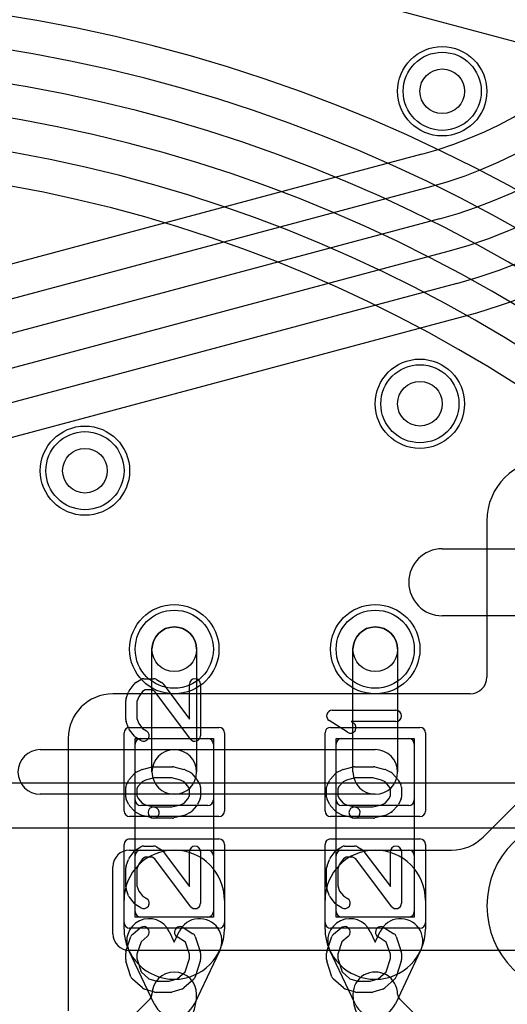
# Model space of a CAD drawing. Extents: x 0 to 20.5, y -0.5 to 20.
# Tile 13 of 17: x 11 to 13.2, y 8.7 to 13.1. Entities that reach past the tile are written whole.
import ezdxf

# ---------------------------------------------------------------- set-up
doc = ezdxf.new("R2010")
doc.units = 0
for name, color, linetype in [('Hole', 1, 'CONTINUOUS'), ('L1', 3, 'CONTINUOUS'), ('L2', 3, 'CONTINUOUS'), ('L3', 3, 'CONTINUOUS'), ('L4', 3, 'CONTINUOUS'), ('MetalMask-A', 176, 'CONTINUOUS'), ('PartsArea-A', 111, 'CONTINUOUS'), ('PartsSilk-A', 221, 'CONTINUOUS'), ('Resist-A', 2, 'CONTINUOUS'), ('Resist-B', 2, 'CONTINUOUS')]:
    doc.layers.add(name, color=color, linetype=linetype)

msp = doc.modelspace()

# ---------------------------------------------------------------- linework, layer by layer
at = {"layer": 'Hole'}
for centre in [(12.9, 12.8), (12.8, 11.4), (11.3, 11.1), (11.7, 10.3), (12.6, 10.3)]:
    msp.add_circle(centre, 0.1, dxfattribs=at)
at = {"layer": 'L1'}
for p, q in [((12.8094, 12.51812), (6.16059, 10.73658)), ((6.19942, 10.59165), (12.84823, 12.37319)), ((12.88705, 12.2283), (6.23824, 10.44676)), ((6.27706, 10.30188), (12.92587, 12.08342)), ((12.96469, 11.93854), (6.31588, 10.157)), ((6.35473, 10.01207), (13.00352, 11.79361)), ((13.09996, 10.875), (13.09996, 10.17504)), ((12.9, 10.75), (13.7, 10.75)), ((13.7, 10.45), (12.9, 10.45)), ((11.6, 9.75), (11.6, 10.3)), ((11.8, 10.3), (11.8, 9.75)), ((12.5, 9.75), (12.5, 10.3)), ((12.7, 10.3), (12.7, 9.75)), ((13.02496, 10.10004), (11.42496, 10.10004)), ((11.22496, 9.90004), (11.22496, 8.68035)), ((11.55, 9.9), (11.85, 9.9)), ((12.45, 9.9), (12.75, 9.9)), ((11.1, 9.85), (11.7, 9.85)), ((11.525, 9.625), (11.525, 9.875)), ((11.7, 9.85), (12.6, 9.85)), ((11.875, 9.875), (11.875, 9.625)), ((12.425, 9.625), (12.425, 9.875)), ((12.775, 9.875), (12.775, 9.625)), ((11.7, 9.65), (11.1, 9.65)), ((12.6, 9.65), (11.7, 9.65)), ((11.85, 9.6), (11.55, 9.6)), ((12.75, 9.6), (12.45, 9.6)), ((13.08358, 9.45858), (13.24142, 9.61642)), ((11.5, 9.4), (12.94216, 9.4)), ((11.55, 9.4), (11.85, 9.4)), ((12.45, 9.4), (12.75, 9.4)), ((11.525, 9.125), (11.525, 9.375)), ((11.875, 9.375), (11.875, 9.125)), ((12.425, 9.125), (12.425, 9.375)), ((12.775, 9.375), (12.775, 9.125)), ((11.425, 9.025), (11.425, 9.325)), ((11.475, 9.04616), (11.475, 9.175)), ((11.925, 9.175), (11.925, 9.04616)), ((12.375, 9.04616), (12.375, 9.175)), ((12.825, 9.175), (12.825, 9.04616)), ((11.85, 9.1), (11.55, 9.1)), ((12.75, 9.1), (12.45, 9.1)), ((11.6774, 9.03548), (11.7, 8.98767)), ((11.7, 8.98767), (11.7226, 9.03548)), ((12.5774, 9.03548), (12.6, 8.98767)), ((12.6, 8.98767), (12.6226, 9.03548)), ((11.60959, 8.71093), (11.49658, 8.95)), ((16.975, 8.95), (11.5, 8.95)), ((11.90342, 8.95), (11.79041, 8.71093)), ((12.50959, 8.71093), (12.39658, 8.95)), ((12.80342, 8.95), (12.69041, 8.71093)), ((11.27574, 8.41716), (11.59134, 8.73277)), ((12.70866, 8.73276), (13.18284, 8.25858))]:
    msp.add_line(p, q, dxfattribs=at)
for centre in [(12.9, 12.8), (12.8, 11.4), (11.3, 11.1), (11.7, 10.3), (12.6, 10.3)]:
    msp.add_circle(centre, 0.2, dxfattribs=at)
for centre, radius, start, end in [((12.35, 14.2326), 1.77496, -74.9998, 0), ((12.35, 14.2326), 1.925, -74.99993, 0), ((12.35, 14.2326), 2.075, -75.00002, 0), ((12.35, 14.23261), 2.225, -75.0001, 0), ((12.35, 14.23261), 2.375, -75.0001, 0), ((12.35, 14.23261), 2.52504, -75.00018, 0), ((13.375, 10.875), 0.27504, 90, 180), ((12.9, 10.6), 0.15, 90, -90), ((11.7, 10.3), 0.1, 0, 180), ((12.6, 10.3), 0.1, 0, 180), ((13.02496, 10.17504), 0.075, -90, 0), ((11.42496, 9.90004), 0.2, 90, 180), ((11.55, 9.875), 0.025, 90, 180), ((11.85, 9.875), 0.025, 0, 90), ((12.45, 9.875), 0.025, 90, 180), ((12.75, 9.875), 0.025, 0, 90), ((11.1, 9.75), 0.1, 90, -90), ((11.7, 9.75), 0.1, 90, -90), ((11.7, 9.75), 0.1, -90, 90), ((12.6, 9.75), 0.1, -90, 90), ((11.7, 9.75), 0.1, 180, 0), ((12.6, 9.75), 0.1, 180, 0), ((11.55, 9.625), 0.025, 180, -90), ((11.85, 9.625), 0.025, -90, 0), ((12.45, 9.625), 0.025, 180, -90), ((12.75, 9.625), 0.025, -90, 0), ((12.94216, 9.6), 0.2, -90, -45), ((11.5, 9.325), 0.075, 90, 180), ((11.7, 9.175), 0.225, 0, 180), ((11.55, 9.375), 0.025, 90, 180), ((11.85, 9.375), 0.025, 0, 90), ((12.6, 9.175), 0.225, 0, 180), ((12.45, 9.375), 0.025, 90, 180), ((12.75, 9.375), 0.025, 0, 90), ((11.58699, 8.99274), 0.1, 25.30175, -154.69958), ((11.55, 9.125), 0.025, 180, -90), ((11.81301, 8.99274), 0.1, -25.30175, 154.69958), ((11.85, 9.125), 0.025, -90, 0), ((12.48699, 8.99274), 0.1, 25.30175, -154.69958), ((12.45, 9.125), 0.025, 180, -90), ((12.71301, 8.99274), 0.1, -25.30175, 154.69958), ((12.75, 9.125), 0.025, -90, 0), ((11.7, 9.04616), 0.225, 180, 0), ((12.6, 9.04616), 0.225, 180, 0), ((11.5, 9.025), 0.075, 180, -90), ((11.7, 8.75367), 0.1, 0, 180), ((12.6, 8.75367), 0.1, -0.00573, 179.99558), ((11.57044, 8.75367), 0.02956, -45, 0), ((11.57044, 8.75367), 0.22956, -45.00353, 0), ((12.72956, 8.75366), 0.22956, 179.99501, -135), ((12.72956, 8.75366), 0.02956, 180, -135), ((11.7, 8.75367), 0.1, -154.69824, -25.30175), ((12.6, 8.75367), 0.1, -154.69824, -25.30175)]:
    msp.add_arc(centre, radius, start, end, dxfattribs=at)
at = {"layer": 'L2'}
for centre in [(12.9, 12.8), (12.8, 11.4), (11.3, 11.1), (11.7, 10.3), (12.6, 10.3)]:
    msp.add_circle(centre, 0.2, dxfattribs=at)
msp.add_arc((13.5, 9.15), 0.40004, 90, -90, dxfattribs=at)
at = {"layer": 'L3'}
for p, q in [((12.48294, 13.22185), (16.16821, 12.23439)), ((14.2, 9.70004), (10.36063, 9.70004)), ((7, 9.5), (14.2, 9.5))]:
    msp.add_line(p, q, dxfattribs=at)
for centre in [(12.9, 12.8), (12.8, 11.4), (11.3, 11.1), (11.7, 10.3), (12.6, 10.3)]:
    msp.add_circle(centre, 0.2, dxfattribs=at)
at = {"layer": 'L4'}
for centre in [(12.9, 12.8), (12.8, 11.4), (11.3, 11.1), (11.7, 10.3), (12.6, 10.3)]:
    msp.add_circle(centre, 0.2, dxfattribs=at)
for centre, radius, start, end in [((9.85, 6.2), 7.02504, 0, 90), ((9.85, 6.2), 6.875, 0, 90), ((9.85, 6.2), 6.725, 0, 90), ((9.85, 6.2), 6.575, 0, 90), ((9.85, 6.2), 6.425, 0, 90), ((9.85, 6.2), 6.27496, 0, 90), ((13.5, 9.15), 0.40004, 90, -90)]:
    msp.add_arc(centre, radius, start, end, dxfattribs=at)
at = {"layer": 'MetalMask-A'}
for p, q in [((11.55, 9.9), (11.85, 9.9)), ((12.45, 9.9), (12.75, 9.9)), ((11.525, 9.625), (11.525, 9.875)), ((11.875, 9.875), (11.875, 9.625)), ((12.425, 9.625), (12.425, 9.875)), ((12.775, 9.875), (12.775, 9.625)), ((11.85, 9.6), (11.55, 9.6)), ((12.75, 9.6), (12.45, 9.6)), ((11.55, 9.4), (11.85, 9.4)), ((12.45, 9.4), (12.75, 9.4)), ((11.525, 9.125), (11.525, 9.375)), ((11.875, 9.375), (11.875, 9.125)), ((12.425, 9.125), (12.425, 9.375)), ((12.775, 9.375), (12.775, 9.125)), ((11.85, 9.1), (11.55, 9.1)), ((12.75, 9.1), (12.45, 9.1))]:
    msp.add_line(p, q, dxfattribs=at)
for centre, start, end in [((11.55, 9.875), 90, 180), ((11.85, 9.875), 0, 90), ((12.45, 9.875), 90, 180), ((12.75, 9.875), 0, 90), ((11.55, 9.625), 180, -90), ((11.85, 9.625), -90, 0), ((12.45, 9.625), 180, -90), ((12.75, 9.625), -90, 0), ((11.55, 9.375), 90, 180), ((11.85, 9.375), 0, 90), ((12.45, 9.375), 90, 180), ((12.75, 9.375), 0, 90), ((11.55, 9.125), 180, -90), ((11.85, 9.125), -90, 0), ((12.45, 9.125), 180, -90), ((12.75, 9.125), -90, 0)]:
    msp.add_arc(centre, 0.025, start, end, dxfattribs=at)
at = {"layer": 'PartsArea-A'}
for p, q in [((11.525, 9.1), (11.525, 9.9)), ((11.525, 9.9), (11.875, 9.9)), ((11.875, 9.9), (11.875, 9.1)), ((12.425, 9.1), (12.425, 9.9)), ((12.425, 9.9), (12.775, 9.9)), ((12.775, 9.9), (12.775, 9.1)), ((11.875, 9.1), (11.525, 9.1)), ((12.775, 9.1), (12.425, 9.1))]:
    msp.add_line(p, q, dxfattribs=at)
at = {"layer": 'PartsSilk-A'}
for p, q in [((11.52749, 10.15037), (11.54971, 10.16426)), ((11.56296, 10.16806), (11.60741, 10.16806)), ((11.62066, 10.16426), (11.64288, 10.15037)), ((11.4842, 10.08011), (11.49531, 10.10789)), ((11.4983, 10.11331), (11.52052, 10.14387)), ((11.55811, 10.11054), (11.54057, 10.08643)), ((11.57013, 10.11806), (11.55811, 10.11054)), ((11.60024, 10.11806), (11.57013, 10.11806)), ((11.61244, 10.11043), (11.60024, 10.11806)), ((11.77261, 9.89747), (11.61244, 10.11043)), ((11.64961, 10.1442), (11.76759, 9.98733)), ((11.76759, 9.98733), (11.76759, 10.14306)), ((11.81759, 10.14306), (11.81759, 9.9125)), ((11.48241, 9.98472), (11.48241, 10.07083)), ((11.54057, 10.08643), (11.53241, 10.06602)), ((11.53241, 10.06602), (11.53241, 9.98912)), ((12.40741, 10.02639), (12.69259, 10.02639)), ((11.49503, 9.94563), (11.48392, 9.97618)), ((11.53241, 9.98912), (11.54061, 9.96658)), ((12.4753, 9.92763), (12.39382, 9.98041)), ((12.69259, 9.97639), (12.49199, 9.97639)), ((12.49199, 9.97639), (12.50248, 9.96959)), ((11.52122, 9.91077), (11.499, 9.93855)), ((11.54061, 9.96658), (11.5576, 9.94533)), ((11.5576, 9.94533), (11.57621, 9.9337)), ((11.54971, 9.8913), (11.52749, 9.90519)), ((11.52956, 9.74875), (11.55178, 9.75986)), ((11.5569, 9.76175), (11.60135, 9.77286)), ((11.60741, 9.77361), (11.69259, 9.77361)), ((11.69865, 9.77286), (11.7431, 9.76175)), ((11.74822, 9.75986), (11.77044, 9.74875)), ((12.42956, 9.74875), (12.45178, 9.75986)), ((12.4569, 9.76175), (12.50135, 9.77286)), ((12.50741, 9.77361), (12.59259, 9.77361)), ((12.59865, 9.77286), (12.6431, 9.76175)), ((12.64822, 9.75986), (12.67044, 9.74875)), ((11.4857, 9.69434), (11.49681, 9.71379)), ((11.49983, 9.718), (11.52205, 9.743)), ((11.55623, 9.70618), (11.53894, 9.68673)), ((11.57169, 9.71391), (11.55623, 9.70618)), ((11.61049, 9.72361), (11.57169, 9.71391)), ((11.68951, 9.72361), (11.61049, 9.72361)), ((11.72831, 9.71391), (11.68951, 9.72361)), ((11.74377, 9.70618), (11.72831, 9.71391)), ((11.76106, 9.68673), (11.74377, 9.70618)), ((11.77795, 9.743), (11.80017, 9.718)), ((11.80319, 9.71379), (11.8143, 9.69434)), ((12.3857, 9.69434), (12.39681, 9.71379)), ((12.39983, 9.718), (12.42205, 9.743)), ((12.45623, 9.70618), (12.43894, 9.68673)), ((12.47169, 9.71391), (12.45623, 9.70618)), ((12.51049, 9.72361), (12.47169, 9.71391)), ((12.58951, 9.72361), (12.51049, 9.72361)), ((12.62831, 9.71391), (12.58951, 9.72361)), ((12.64377, 9.70618), (12.62831, 9.71391)), ((12.66106, 9.68673), (12.64377, 9.70618)), ((12.67795, 9.743), (12.70017, 9.718)), ((12.70319, 9.71379), (12.7143, 9.69434)), ((11.48241, 9.6375), (11.48241, 9.68194)), ((11.53894, 9.68673), (11.53241, 9.6753)), ((11.53241, 9.6753), (11.53241, 9.6434)), ((11.76759, 9.6753), (11.76106, 9.68673)), ((11.76759, 9.6434), (11.76759, 9.6753)), ((11.81759, 9.68194), (11.81759, 9.6375)), ((12.38241, 9.6375), (12.38241, 9.68194)), ((12.43894, 9.68673), (12.43241, 9.6753)), ((12.43241, 9.6753), (12.43241, 9.6434)), ((12.66759, 9.6753), (12.66106, 9.68673)), ((12.66759, 9.6434), (12.66759, 9.6753)), ((12.71759, 9.68194), (12.71759, 9.6375)), ((11.49616, 9.6041), (11.48505, 9.62632)), ((11.53241, 9.6434), (11.5394, 9.62942)), ((11.5394, 9.62942), (11.55623, 9.61049)), ((11.74377, 9.61049), (11.7606, 9.62942)), ((11.7606, 9.62942), (11.76759, 9.6434)), ((11.81495, 9.62632), (11.80384, 9.6041)), ((12.39616, 9.6041), (12.38505, 9.62632)), ((12.43241, 9.6434), (12.4394, 9.62942)), ((12.4394, 9.62942), (12.45623, 9.61049)), ((12.64377, 9.61049), (12.6606, 9.62942)), ((12.6606, 9.62942), (12.66759, 9.6434)), ((12.71495, 9.62632), (12.70384, 9.6041)), ((11.52205, 9.57367), (11.49983, 9.59867)), ((11.55623, 9.61049), (11.57169, 9.60276)), ((11.57169, 9.60276), (11.61347, 9.59231)), ((11.60741, 9.59306), (11.68951, 9.59306)), ((11.68951, 9.59306), (11.72831, 9.60276)), ((11.72831, 9.60276), (11.74377, 9.61049)), ((11.80017, 9.59867), (11.77795, 9.57367)), ((12.42205, 9.57367), (12.39983, 9.59867)), ((12.45623, 9.61049), (12.47169, 9.60276)), ((12.47169, 9.60276), (12.51347, 9.59231)), ((12.50741, 9.59306), (12.58951, 9.59306)), ((12.58951, 9.59306), (12.62831, 9.60276)), ((12.62831, 9.60276), (12.64377, 9.61049)), ((12.70017, 9.59867), (12.67795, 9.57367)), ((11.55178, 9.55681), (11.52956, 9.56792)), ((11.60135, 9.54381), (11.5569, 9.55492)), ((11.69259, 9.54306), (11.60741, 9.54306)), ((11.7431, 9.55492), (11.69865, 9.54381)), ((11.77044, 9.56792), (11.74822, 9.55681)), ((12.45178, 9.55681), (12.42956, 9.56792)), ((12.50135, 9.54381), (12.4569, 9.55492)), ((12.59259, 9.54306), (12.50741, 9.54306)), ((12.6431, 9.55492), (12.59865, 9.54381)), ((12.67044, 9.56792), (12.64822, 9.55681)), ((11.52749, 9.40037), (11.54971, 9.41426)), ((11.56296, 9.41806), (11.60741, 9.41806)), ((11.62066, 9.41426), (11.64288, 9.40037)), ((12.42749, 9.40037), (12.44971, 9.41426)), ((12.46296, 9.41806), (12.50741, 9.41806)), ((12.52066, 9.41426), (12.54288, 9.40037)), ((11.4842, 9.33011), (11.49531, 9.35789)), ((11.4983, 9.36331), (11.52052, 9.39387)), ((11.55811, 9.36054), (11.54057, 9.33643)), ((11.57013, 9.36806), (11.55811, 9.36054)), ((11.60024, 9.36806), (11.57013, 9.36806)), ((11.61244, 9.36043), (11.60024, 9.36806)), ((11.77261, 9.14747), (11.61244, 9.36043)), ((11.64961, 9.3942), (11.76759, 9.23733)), ((11.76759, 9.23733), (11.76759, 9.39306)), ((11.81759, 9.39306), (11.81759, 9.1625)), ((12.3842, 9.33011), (12.39531, 9.35789)), ((12.3983, 9.36331), (12.42052, 9.39387)), ((12.45811, 9.36054), (12.44057, 9.33643)), ((12.47013, 9.36806), (12.45811, 9.36054)), ((12.50024, 9.36806), (12.47013, 9.36806)), ((12.51244, 9.36043), (12.50024, 9.36806)), ((12.67261, 9.14747), (12.51244, 9.36043)), ((12.54961, 9.3942), (12.66759, 9.23733)), ((12.66759, 9.23733), (12.66759, 9.39306)), ((12.71759, 9.39306), (12.71759, 9.1625)), ((11.48241, 9.23472), (11.48241, 9.32083)), ((11.54057, 9.33643), (11.53241, 9.31602)), ((11.53241, 9.31602), (11.53241, 9.23912)), ((12.38241, 9.23472), (12.38241, 9.32083)), ((12.44057, 9.33643), (12.43241, 9.31602)), ((12.43241, 9.31602), (12.43241, 9.23912)), ((11.49503, 9.19563), (11.48392, 9.22618)), ((11.53241, 9.23912), (11.54061, 9.21658)), ((12.39503, 9.19563), (12.38392, 9.22618)), ((12.43241, 9.23912), (12.44061, 9.21658)), ((11.52122, 9.16077), (11.499, 9.18855)), ((11.54061, 9.21658), (11.5576, 9.19533)), ((11.5576, 9.19533), (11.57621, 9.1837)), ((12.42122, 9.16077), (12.399, 9.18855)), ((12.44061, 9.21658), (12.4576, 9.19533)), ((12.4576, 9.19533), (12.47621, 9.1837)), ((11.54971, 9.1413), (11.52749, 9.15519)), ((12.44971, 9.1413), (12.42749, 9.15519)), ((11.51363, 9.02338), (11.54696, 9.05115)), ((11.73918, 9.05314), (11.78362, 9.02537)), ((12.41363, 9.02338), (12.44696, 9.05115)), ((12.63918, 9.05314), (12.68362, 9.02537)), ((11.48369, 8.9454), (11.50591, 9.01207)), ((11.57896, 9.01273), (11.5511, 8.98952)), ((11.7495, 8.98773), (11.71268, 9.01074)), ((11.79409, 9.01207), (11.81631, 8.9454)), ((12.38369, 8.9454), (12.40591, 9.01207)), ((12.47896, 9.01273), (12.4511, 8.98952)), ((12.6495, 8.98773), (12.61268, 9.01074)), ((12.69409, 9.01207), (12.71631, 8.9454)), ((11.5511, 8.98952), (11.53241, 8.93344)), ((11.76759, 8.93344), (11.7495, 8.98773)), ((12.4511, 8.98952), (12.43241, 8.93344)), ((12.66759, 8.93344), (12.6495, 8.98773)), ((11.48241, 8.90972), (11.48241, 8.9375)), ((11.53241, 8.93344), (11.53241, 8.91362)), ((11.53241, 8.91362), (11.55132, 8.85452)), ((11.74868, 8.85452), (11.76759, 8.91362)), ((11.76759, 8.91362), (11.76759, 8.93344)), ((11.81759, 8.9375), (11.81759, 8.90972)), ((12.38241, 8.90972), (12.38241, 8.9375)), ((12.43241, 8.93344), (12.43241, 8.91362)), ((12.43241, 8.91362), (12.45132, 8.85452)), ((12.64868, 8.85452), (12.66759, 8.91362)), ((12.66759, 8.91362), (12.66759, 8.93344)), ((12.71759, 8.9375), (12.71759, 8.90972)), ((11.50582, 8.83266), (11.4836, 8.9021)), ((11.8164, 8.9021), (11.79418, 8.83266)), ((12.40582, 8.83266), (12.3836, 8.9021)), ((12.7164, 8.9021), (12.69418, 8.83266)), ((11.55132, 8.85452), (11.58656, 8.82368)), ((11.71344, 8.82368), (11.74868, 8.85452)), ((12.45132, 8.85452), (12.48656, 8.82368)), ((12.61344, 8.82368), (12.64868, 8.85452)), ((11.55761, 8.78258), (11.51317, 8.82147)), ((11.58656, 8.82368), (11.62234, 8.8125)), ((11.62234, 8.8125), (11.67766, 8.8125)), ((11.67766, 8.8125), (11.71344, 8.82368)), ((11.78683, 8.82147), (11.74239, 8.78258)), ((12.45761, 8.78258), (12.41317, 8.82147)), ((12.48656, 8.82368), (12.52234, 8.8125)), ((12.52234, 8.8125), (12.57766, 8.8125)), ((12.57766, 8.8125), (12.61344, 8.82368)), ((12.68683, 8.82147), (12.64239, 8.78258)), ((11.61106, 8.76364), (11.56661, 8.77753)), ((11.68148, 8.7625), (11.61852, 8.7625)), ((11.73339, 8.77753), (11.68894, 8.76364)), ((12.51106, 8.76364), (12.46661, 8.77753)), ((12.58148, 8.7625), (12.51852, 8.7625)), ((12.63339, 8.77753), (12.58894, 8.76364))]:
    msp.add_line(p, q, dxfattribs=at)
for centre, start, end in [((11.54074, 10.12917), 122.00538, 143.97932), ((11.56296, 10.14306), 90, 122.01002), ((11.60741, 10.14306), 57.99462, 90), ((11.62963, 10.12917), 36.9524, 57.98998), ((11.79259, 10.14306), 0, 180), ((11.51852, 10.09861), 143.98274, 158.20215), ((11.50741, 10.07083), 158.2071, 180), ((12.40741, 10.00139), 90, -122.93381), ((12.69259, 10.00139), -90, 90), ((11.50741, 9.98472), 180, -160.01539), ((11.51852, 9.95417), -160.02081, -141.34522), ((11.56296, 9.9125), -122.00538, 57.98998), ((12.48889, 9.94861), -122.93354, 57.06619), ((11.54074, 9.92639), -141.33303, -122.01002), ((11.79259, 9.9125), -143.0476, 0), ((11.56296, 9.7375), 104.03068, 116.56505), ((11.60741, 9.74861), 90, 104.03068), ((11.69259, 9.74861), 75.96932, 90), ((11.73704, 9.7375), 63.43495, 75.96932), ((12.46296, 9.7375), 104.03068, 116.56505), ((12.50741, 9.74861), 90, 104.03068), ((12.59259, 9.74861), 75.96932, 90), ((12.63704, 9.7375), 63.43495, 75.96932), ((11.51852, 9.70139), 138.37217, 150.26649), ((11.54074, 9.72639), 116.56505, 138.37217), ((11.75926, 9.72639), 41.62783, 63.43495), ((11.78148, 9.70139), 29.73351, 41.62783), ((12.41852, 9.70139), 138.37217, 150.26649), ((12.44074, 9.72639), 116.56505, 138.37217), ((12.65926, 9.72639), 41.62783, 63.43495), ((12.68148, 9.70139), 29.73351, 41.62783), ((11.50741, 9.68194), 150.26649, 180), ((11.79259, 9.68194), 0, 29.73351), ((12.40741, 9.68194), 150.26649, 180), ((12.69259, 9.68194), 0, 29.73351), ((11.50741, 9.6375), 180, -153.43495), ((11.79259, 9.6375), -26.56505, 0), ((12.40741, 9.6375), 180, -153.43495), ((12.69259, 9.6375), -26.56505, 0), ((11.51852, 9.61528), -153.43495, -138.37217), ((11.60741, 9.56806), 90, -90), ((11.60741, 9.56806), -104.03068, 75.96679), ((11.78148, 9.61528), -41.62783, -26.56505), ((12.41852, 9.61528), -153.43495, -138.37217), ((12.50741, 9.56806), 90, -90), ((12.50741, 9.56806), -104.03068, 75.96679), ((12.68148, 9.61528), -41.62783, -26.56505), ((11.54074, 9.59028), -138.37217, -116.56505), ((11.56296, 9.57917), -116.56505, -104.03068), ((11.69259, 9.56806), -90, -75.96932), ((11.73704, 9.57917), -75.96932, -63.43495), ((11.75926, 9.59028), -63.43495, -41.62783), ((12.44074, 9.59028), -138.37217, -116.56505), ((12.46296, 9.57917), -116.56505, -104.03068), ((12.59259, 9.56806), -90, -75.96932), ((12.63704, 9.57917), -75.96932, -63.43495), ((12.65926, 9.59028), -63.43495, -41.62783), ((11.54074, 9.37917), 122.00538, 143.97932), ((11.56296, 9.39306), 90, 122.01002), ((11.60741, 9.39306), 57.99462, 90), ((11.62963, 9.37917), 36.9524, 57.98998), ((11.79259, 9.39306), 0, 180), ((12.44074, 9.37917), 122.00538, 143.97932), ((12.46296, 9.39306), 90, 122.01002), ((12.50741, 9.39306), 57.99462, 90), ((12.52963, 9.37917), 36.9524, 57.98998), ((12.69259, 9.39306), 0, 180), ((11.51852, 9.34861), 143.98274, 158.20215), ((12.41852, 9.34861), 143.98274, 158.20215), ((11.50741, 9.32083), 158.2071, 180), ((12.40741, 9.32083), 158.2071, 180), ((11.50741, 9.23472), 180, -160.01539), ((12.40741, 9.23472), 180, -160.01539), ((11.51852, 9.20417), -160.02081, -141.34522), ((11.56296, 9.1625), -122.00538, 57.98998), ((12.41852, 9.20417), -160.02081, -141.34522), ((12.46296, 9.1625), -122.00538, 57.98998), ((11.54074, 9.17639), -141.33303, -122.01002), ((11.79259, 9.1625), -143.0476, 0), ((12.44074, 9.17639), -141.33303, -122.01002), ((12.69259, 9.1625), -143.0476, 0), ((11.56296, 9.03194), -50.2091, 129.8005), ((11.72593, 9.03194), 57.99462, -122.00075), ((12.46296, 9.03194), -50.2091, 129.8005), ((12.62593, 9.03194), 57.99462, -122.00075), ((11.52963, 9.00417), 129.7909, 161.57954), ((11.77037, 9.00417), 18.42046, 57.99462), ((12.42963, 9.00417), 129.7909, 161.57954), ((12.67037, 9.00417), 18.42046, 57.99462), ((11.50741, 8.9375), 161.57954, 180), ((11.79259, 8.9375), 0, 18.42046), ((12.40741, 8.9375), 161.57954, 180), ((12.69259, 8.9375), 0, 18.42046), ((11.50741, 8.90972), 180, -162.25358), ((11.79259, 8.90972), -17.74642, 0), ((12.40741, 8.90972), 180, -162.25358), ((12.69259, 8.90972), -17.74642, 0), ((11.52963, 8.84028), -162.25358, -131.18808), ((11.77037, 8.84028), -48.81192, -17.74642), ((12.42963, 8.84028), -162.25358, -131.18808), ((12.67037, 8.84028), -48.81192, -17.74642), ((11.57407, 8.80139), -131.18808, -107.36223), ((11.72593, 8.80139), -72.63777, -48.81192), ((12.47407, 8.80139), -131.18808, -107.36223), ((12.62593, 8.80139), -72.63777, -48.81192), ((11.61852, 8.7875), -107.36223, -90), ((11.68148, 8.7875), -90, -72.63777), ((12.51852, 8.7875), -107.36223, -90), ((12.58148, 8.7875), -90, -72.63777)]:
    msp.add_arc(centre, 0.025, start, end, dxfattribs=at)
at = {"layer": 'Resist-A'}
for p, q in [((11.5, 9.95), (11.9, 9.95)), ((12.4, 9.95), (12.8, 9.95)), ((11.475, 9.575), (11.475, 9.925)), ((11.925, 9.925), (11.925, 9.575)), ((12.375, 9.575), (12.375, 9.925)), ((12.825, 9.925), (12.825, 9.575)), ((11.9, 9.55), (11.5, 9.55)), ((12.8, 9.55), (12.4, 9.55)), ((11.5, 9.45), (11.9, 9.45)), ((12.4, 9.45), (12.8, 9.45)), ((11.475, 9.075), (11.475, 9.425)), ((11.925, 9.425), (11.925, 9.075)), ((12.375, 9.075), (12.375, 9.425)), ((12.825, 9.425), (12.825, 9.075)), ((11.9, 9.05), (11.5, 9.05)), ((12.8, 9.05), (12.4, 9.05))]:
    msp.add_line(p, q, dxfattribs=at)
for centre in [(12.9, 12.8), (12.8, 11.4), (11.3, 11.1), (11.7, 10.3), (12.6, 10.3)]:
    msp.add_circle(centre, 0.175, dxfattribs=at)
for centre, start, end in [((11.5, 9.925), 90, 180), ((11.9, 9.925), 0, 90), ((12.4, 9.925), 90, 180), ((12.8, 9.925), 0, 90), ((11.5, 9.575), 180, -90), ((11.9, 9.575), -90, 0), ((12.4, 9.575), 180, -90), ((12.8, 9.575), -90, 0), ((11.5, 9.425), 90, 180), ((11.9, 9.425), 0, 90), ((12.4, 9.425), 90, 180), ((12.8, 9.425), 0, 90), ((11.5, 9.075), 180, -90), ((11.9, 9.075), -90, 0), ((12.4, 9.075), 180, -90), ((12.8, 9.075), -90, 0)]:
    msp.add_arc(centre, 0.025, start, end, dxfattribs=at)
at = {"layer": 'Resist-B'}
for centre in [(12.9, 12.8), (12.8, 11.4), (11.3, 11.1), (11.7, 10.3), (12.6, 10.3)]:
    msp.add_circle(centre, 0.175, dxfattribs=at)

doc.saveas('drawing.dxf')
